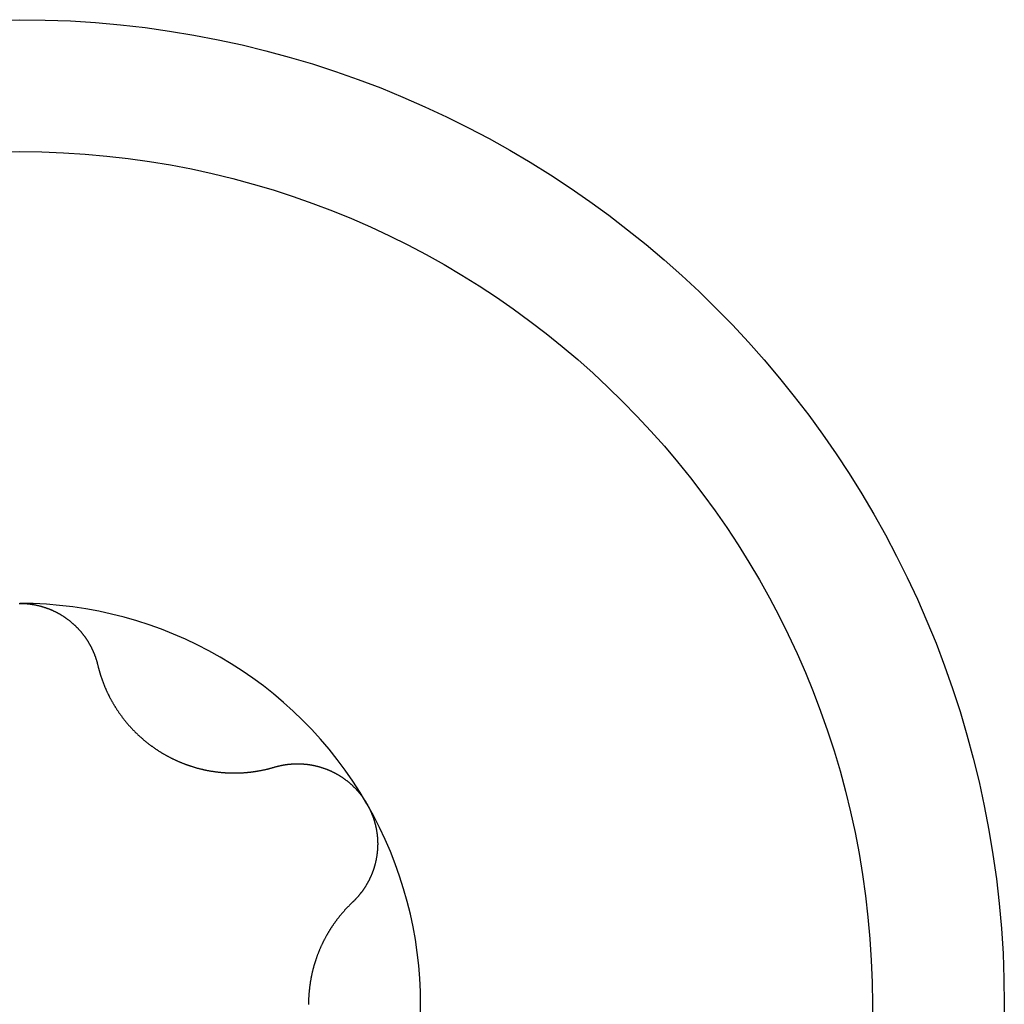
# Model space of a CAD drawing. Extents: x 1107 to 4046, y 937 to 3355.
# Tile 153 of 256: x 2151.98 to 2156.83, y 1405.68 to 1410.53. Entities that reach past the tile are written whole.
import ezdxf

# ---------------------------------------------------------------- set-up
doc = ezdxf.new("R2010")
doc.units = 0
doc.layers.add('KF_VIDA_L___C_TOP', color=7, linetype='CONTINUOUS')

# ---------------------------------------------------------------- blocks, each defined once
blk = doc.blocks.new('KF_VIDA_L___C_TOP')
at = {"layer": 'KF_VIDA_L___C_TOP'}
for points in [[(-35.0021, -9.025, 0), (-35, -9.025, 0)], [(-35, -9.025, 0), (-34.9979, -9.025, 0), (-34.9958, -9.025, 0), (-34.9937, -9.0251, 0), (-34.9916, -9.0251, 0), (-34.9894, -9.0252, 0), (-34.9873, -9.0252, 0), (-34.9852, -9.0253, 0), (-34.9831, -9.0254, 0), (-34.981, -9.0255, 0), (-34.9788, -9.0256, 0), (-34.9767, -9.0257, 0), (-34.9746, -9.0259, 0), (-34.9725, -9.026, 0), (-34.9703, -9.0262, 0), (-34.9682, -9.0263, 0), (-34.9661, -9.0265, 0), (-34.9639, -9.0267, 0), (-34.9618, -9.0269, 0), (-34.9597, -9.0271, 0), (-34.9576, -9.0274, 0), (-34.9554, -9.0276, 0), (-34.9533, -9.0279, 0), (-34.9512, -9.0281, 0), (-34.9491, -9.0284, 0), (-34.9469, -9.0287, 0), (-34.9448, -9.029, 0), (-34.9427, -9.0293, 0), (-34.9405, -9.0296, 0), (-34.9384, -9.0299, 0), (-34.9363, -9.0303, 0), (-34.9342, -9.0306, 0), (-34.932, -9.031, 0), (-34.9299, -9.0314, 0), (-34.9278, -9.0318, 0), (-34.9257, -9.0322, 0), (-34.9236, -9.0326, 0), (-34.9215, -9.033, 0), (-34.9193, -9.0335, 0), (-34.9172, -9.0339, 0), (-34.9151, -9.0344, 0), (-34.913, -9.0349, 0), (-34.9109, -9.0353, 0), (-34.9088, -9.0358, 0), (-34.9067, -9.0363, 0), (-34.9046, -9.0368, 0), (-34.9025, -9.0374, 0), (-34.9004, -9.0379, 0), (-34.8983, -9.0385, 0), (-34.8962, -9.039, 0), (-34.8941, -9.0396, 0), (-34.8921, -9.0402, 0), (-34.89, -9.0408, 0), (-34.8879, -9.0414, 0), (-34.8858, -9.042, 0), (-34.8837, -9.0426, 0), (-34.8817, -9.0433, 0), (-34.8796, -9.0439, 0), (-34.8776, -9.0446, 0), (-34.8755, -9.0452, 0), (-34.8734, -9.0459, 0), (-34.8714, -9.0466, 0), (-34.8693, -9.0473, 0), (-34.8673, -9.048, 0), (-34.8653, -9.0488, 0), (-34.8632, -9.0495, 0), (-34.8612, -9.0503, 0), (-34.8592, -9.051, 0), (-34.8572, -9.0518, 0), (-34.8551, -9.0526, 0), (-34.8531, -9.0534, 0), (-34.8511, -9.0542, 0), (-34.8491, -9.055, 0), (-34.8471, -9.0558, 0), (-34.8451, -9.0567, 0), (-34.8432, -9.0575, 0), (-34.8412, -9.0584, 0), (-34.8392, -9.0592, 0), (-34.8372, -9.0601, 0), (-34.8353, -9.061, 0), (-34.8333, -9.0619, 0), (-34.8313, -9.0628, 0), (-34.8294, -9.0637, 0), (-34.8275, -9.0647, 0), (-34.8255, -9.0656, 0), (-34.8236, -9.0666, 0), (-34.8217, -9.0675, 0), (-34.8198, -9.0685, 0), (-34.8178, -9.0695, 0), (-34.8159, -9.0705, 0), (-34.814, -9.0715, 0), (-34.8122, -9.0725, 0), (-34.8103, -9.0736, 0), (-34.8084, -9.0746, 0), (-34.8065, -9.0756, 0), (-34.8047, -9.0767, 0), (-34.8028, -9.0778, 0), (-34.801, -9.0789, 0), (-34.7991, -9.0799, 0), (-34.7973, -9.081, 0), (-34.7954, -9.0822, 0), (-34.7936, -9.0833, 0), (-34.7918, -9.0844, 0), (-34.79, -9.0855, 0), (-34.7882, -9.0867, 0), (-34.7864, -9.0878, 0), (-34.7846, -9.089, 0), (-34.7828, -9.0901, 0), (-34.7811, -9.0913, 0), (-34.7793, -9.0925, 0), (-34.7775, -9.0937, 0), (-34.7758, -9.0949, 0), (-34.7741, -9.0961, 0), (-34.7723, -9.0974, 0), (-34.7706, -9.0986, 0), (-34.7689, -9.0998, 0), (-34.7672, -9.1011, 0), (-34.7655, -9.1023, 0), (-34.7638, -9.1036, 0), (-34.7621, -9.1049, 0), (-34.7604, -9.1061, 0), (-34.7587, -9.1074, 0), (-34.7571, -9.1087, 0), (-34.7554, -9.11, 0), (-34.7538, -9.1113, 0), (-34.7521, -9.1126, 0), (-34.7505, -9.114, 0), (-34.7489, -9.1153, 0), (-34.7473, -9.1166, 0), (-34.7457, -9.118, 0), (-34.7441, -9.1193, 0), (-34.7425, -9.1207, 0), (-34.7409, -9.122, 0), (-34.7393, -9.1234, 0), (-34.7378, -9.1248, 0), (-34.7362, -9.1262, 0), (-34.7347, -9.1275, 0), (-34.7332, -9.1289, 0), (-34.7316, -9.1303, 0), (-34.7301, -9.1318, 0), (-34.7286, -9.1332, 0), (-34.7271, -9.1346, 0), (-34.7256, -9.136, 0), (-34.7241, -9.1374, 0), (-34.7227, -9.1389, 0), (-34.7212, -9.1403, 0), (-34.7198, -9.1418, 0), (-34.7183, -9.1432, 0), (-34.7169, -9.1447, 0), (-34.7155, -9.1461, 0), (-34.7141, -9.1476, 0), (-34.7126, -9.1491, 0), (-34.7113, -9.1506, 0), (-34.7099, -9.152, 0), (-34.7085, -9.1535, 0), (-34.7071, -9.155, 0), (-34.7058, -9.1565, 0), (-34.7044, -9.158, 0), (-34.7031, -9.1595, 0), (-34.7018, -9.161, 0), (-34.7005, -9.1625, 0), (-34.6992, -9.1641, 0), (-34.6979, -9.1656, 0), (-34.6966, -9.1671, 0), (-34.6953, -9.1686, 0), (-34.694, -9.1702, 0), (-34.6928, -9.1717, 0), (-34.6916, -9.1733, 0), (-34.6903, -9.1748, 0), (-34.6891, -9.1763, 0), (-34.6879, -9.1779, 0), (-34.6867, -9.1795, 0), (-34.6855, -9.181, 0), (-34.6843, -9.1826, 0), (-34.6831, -9.1842, 0), (-34.682, -9.1858, 0), (-34.6808, -9.1873, 0), (-34.6796, -9.1889, 0), (-34.6785, -9.1905, 0), (-34.6774, -9.1921, 0), (-34.6762, -9.1938, 0), (-34.6751, -9.1954, 0), (-34.674, -9.197, 0), (-34.6729, -9.1987, 0), (-34.6718, -9.2003, 0), (-34.6707, -9.2019, 0), (-34.6696, -9.2036, 0), (-34.6685, -9.2052, 0), (-34.6675, -9.2069, 0), (-34.6664, -9.2086, 0), (-34.6653, -9.2103, 0), (-34.6643, -9.2119, 0), (-34.6633, -9.2136, 0), (-34.6622, -9.2153, 0), (-34.6612, -9.217, 0), (-34.6602, -9.2187, 0), (-34.6592, -9.2204, 0), (-34.6582, -9.2222, 0), (-34.6572, -9.2239, 0), (-34.6562, -9.2256, 0), (-34.6553, -9.2273, 0), (-34.6543, -9.2291, 0), (-34.6533, -9.2308, 0), (-34.6524, -9.2326, 0), (-34.6515, -9.2343, 0), (-34.6505, -9.2361, 0), (-34.6496, -9.2378, 0), (-34.6487, -9.2396, 0), (-34.6478, -9.2414, 0), (-34.6469, -9.2432, 0), (-34.646, -9.2449, 0), (-34.6451, -9.2467, 0), (-34.6443, -9.2485, 0), (-34.6434, -9.2503, 0), (-34.6426, -9.2521, 0), (-34.6417, -9.2539, 0), (-34.6409, -9.2557, 0), (-34.6401, -9.2575, 0), (-34.6392, -9.2593, 0), (-34.6384, -9.2612, 0), (-34.6376, -9.263, 0), (-34.6368, -9.2648, 0), (-34.6361, -9.2667, 0), (-34.6353, -9.2685, 0), (-34.6345, -9.2703, 0), (-34.6338, -9.2722, 0), (-34.633, -9.274, 0), (-34.6323, -9.2759, 0), (-34.6316, -9.2777, 0), (-34.6309, -9.2796, 0), (-34.6302, -9.2814, 0), (-34.6295, -9.2833, 0), (-34.6288, -9.2852, 0), (-34.6281, -9.287, 0), (-34.6274, -9.2889, 0), (-34.6268, -9.2908, 0), (-34.6261, -9.2927, 0), (-34.6255, -9.2945, 0), (-34.6249, -9.2964, 0), (-34.6242, -9.2983, 0), (-34.6236, -9.3002, 0), (-34.623, -9.3021, 0), (-34.6224, -9.304, 0), (-34.6219, -9.3059, 0), (-34.6213, -9.3078, 0), (-34.6207, -9.3097, 0), (-34.6202, -9.3116, 0), (-34.6196, -9.3135, 0), (-34.6191, -9.3154, 0), (-34.6186, -9.3173, 0), (-34.6181, -9.3193, 0), (-34.6176, -9.3212, 0), (-34.6171, -9.3231, 0), (-34.6166, -9.325, 0), (-34.6161, -9.3269, 0), (-34.6157, -9.3288, 0)], [(-34.6157, -9.3288, 0), (-34.6151, -9.3312, 0), (-34.6145, -9.3335, 0), (-34.614, -9.3359, 0), (-34.6134, -9.3382, 0), (-34.6128, -9.3406, 0), (-34.6122, -9.3429, 0), (-34.6116, -9.3452, 0), (-34.6109, -9.3476, 0), (-34.6103, -9.3499, 0), (-34.6097, -9.3522, 0), (-34.609, -9.3545, 0), (-34.6084, -9.3569, 0), (-34.6077, -9.3592, 0), (-34.6071, -9.3615, 0), (-34.6064, -9.3638, 0), (-34.6057, -9.3661, 0), (-34.605, -9.3684, 0), (-34.6043, -9.3707, 0), (-34.6036, -9.373, 0), (-34.6029, -9.3753, 0), (-34.6022, -9.3776, 0), (-34.6014, -9.3799, 0), (-34.6007, -9.3822, 0), (-34.6, -9.3845, 0), (-34.5992, -9.3867, 0), (-34.5985, -9.389, 0), (-34.5977, -9.3913, 0), (-34.5969, -9.3936, 0), (-34.5961, -9.3958, 0), (-34.5953, -9.3981, 0), (-34.5945, -9.4004, 0), (-34.5937, -9.4026, 0), (-34.5929, -9.4049, 0), (-34.5921, -9.4071, 0), (-34.5913, -9.4094, 0), (-34.5904, -9.4116, 0), (-34.5896, -9.4138, 0), (-34.5888, -9.4161, 0), (-34.5879, -9.4183, 0), (-34.587, -9.4205, 0), (-34.5862, -9.4227, 0), (-34.5853, -9.425, 0), (-34.5844, -9.4272, 0), (-34.5835, -9.4294, 0), (-34.5826, -9.4316, 0), (-34.5817, -9.4338, 0), (-34.5808, -9.436, 0), (-34.5799, -9.4381, 0), (-34.579, -9.4403, 0), (-34.578, -9.4425, 0), (-34.5771, -9.4447, 0), (-34.5762, -9.4468, 0), (-34.5752, -9.449, 0), (-34.5742, -9.4512, 0), (-34.5733, -9.4533, 0), (-34.5723, -9.4555, 0), (-34.5713, -9.4576, 0), (-34.5703, -9.4597, 0), (-34.5694, -9.4619, 0), (-34.5684, -9.464, 0), (-34.5674, -9.4661, 0), (-34.5663, -9.4682, 0), (-34.5653, -9.4704, 0), (-34.5643, -9.4725, 0), (-34.5633, -9.4746, 0), (-34.5622, -9.4767, 0), (-34.5612, -9.4787, 0), (-34.5601, -9.4809, 0), (-34.5591, -9.483, 0), (-34.558, -9.485, 0), (-34.5569, -9.4871, 0), (-34.5558, -9.4893, 0), (-34.5547, -9.4914, 0), (-34.5536, -9.4935, 0), (-34.5525, -9.4956, 0), (-34.5513, -9.4977, 0), (-34.5502, -9.4998, 0), (-34.549, -9.5019, 0), (-34.5479, -9.504, 0), (-34.5467, -9.5061, 0), (-34.5455, -9.5083, 0), (-34.5443, -9.5104, 0), (-34.5431, -9.5125, 0), (-34.5419, -9.5146, 0), (-34.5406, -9.5167, 0), (-34.5394, -9.5188, 0), (-34.5381, -9.5209, 0), (-34.5369, -9.523, 0), (-34.5356, -9.5252, 0), (-34.5343, -9.5273, 0), (-34.5331, -9.5294, 0), (-34.5318, -9.5315, 0), (-34.5304, -9.5336, 0), (-34.5291, -9.5357, 0), (-34.5278, -9.5378, 0), (-34.5265, -9.5399, 0), (-34.5251, -9.542, 0), (-34.5238, -9.5442, 0), (-34.5224, -9.5463, 0), (-34.521, -9.5484, 0), (-34.5196, -9.5505, 0), (-34.5182, -9.5526, 0), (-34.5168, -9.5547, 0), (-34.5154, -9.5568, 0), (-34.514, -9.5589, 0), (-34.5126, -9.561, 0), (-34.5111, -9.5631, 0), (-34.5097, -9.5651, 0), (-34.5082, -9.5672, 0), (-34.5067, -9.5693, 0), (-34.5052, -9.5714, 0), (-34.5037, -9.5735, 0), (-34.5022, -9.5756, 0), (-34.5007, -9.5776, 0), (-34.4992, -9.5797, 0), (-34.4977, -9.5818, 0), (-34.4961, -9.5838, 0), (-34.4946, -9.5859, 0), (-34.493, -9.588, 0), (-34.4915, -9.59, 0), (-34.4899, -9.5921, 0), (-34.4883, -9.5941, 0), (-34.4867, -9.5962, 0), (-34.4851, -9.5982, 0), (-34.4835, -9.6002, 0), (-34.4819, -9.6023, 0), (-34.4803, -9.6043, 0), (-34.4786, -9.6063, 0), (-34.477, -9.6083, 0), (-34.4753, -9.6104, 0), (-34.4736, -9.6124, 0), (-34.472, -9.6144, 0), (-34.4703, -9.6164, 0), (-34.4686, -9.6184, 0), (-34.4669, -9.6204, 0), (-34.4652, -9.6224, 0), (-34.4634, -9.6243, 0), (-34.4617, -9.6263, 0), (-34.46, -9.6283, 0), (-34.4582, -9.6302, 0), (-34.4565, -9.6322, 0), (-34.4547, -9.6341, 0), (-34.4529, -9.6361, 0), (-34.4511, -9.638, 0), (-34.4494, -9.64, 0), (-34.4476, -9.6419, 0), (-34.4457, -9.6438, 0), (-34.4439, -9.6457, 0), (-34.4421, -9.6477, 0), (-34.4403, -9.6496, 0), (-34.4384, -9.6515, 0), (-34.4366, -9.6533, 0), (-34.4347, -9.6552, 0), (-34.4328, -9.6571, 0), (-34.431, -9.659, 0), (-34.4291, -9.6608, 0), (-34.4272, -9.6627, 0), (-34.4253, -9.6646, 0), (-34.4234, -9.6664, 0), (-34.4215, -9.6682, 0), (-34.4195, -9.6701, 0), (-34.4176, -9.6719, 0), (-34.4157, -9.6737, 0), (-34.4137, -9.6755, 0), (-34.4118, -9.6773, 0), (-34.4098, -9.6791, 0), (-34.4079, -9.6809, 0), (-34.4059, -9.6827, 0), (-34.4039, -9.6844, 0), (-34.4019, -9.6862, 0), (-34.3999, -9.688, 0), (-34.3979, -9.6897, 0), (-34.3959, -9.6914, 0), (-34.3939, -9.6932, 0), (-34.3919, -9.6949, 0), (-34.3899, -9.6966, 0), (-34.3879, -9.6983, 0), (-34.3858, -9.7, 0), (-34.3838, -9.7017, 0), (-34.3817, -9.7034, 0), (-34.3797, -9.7051, 0), (-34.3776, -9.7067, 0), (-34.3756, -9.7084, 0), (-34.3735, -9.7101, 0), (-34.3714, -9.7117, 0), (-34.3693, -9.7133, 0), (-34.3673, -9.715, 0), (-34.3652, -9.7166, 0), (-34.3631, -9.7182, 0), (-34.361, -9.7198, 0), (-34.3589, -9.7214, 0), (-34.3568, -9.723, 0), (-34.3547, -9.7245, 0), (-34.3526, -9.7261, 0), (-34.3504, -9.7277, 0), (-34.3483, -9.7292, 0), (-34.3462, -9.7308, 0), (-34.3441, -9.7323, 0), (-34.3419, -9.7338, 0), (-34.3398, -9.7353, 0), (-34.3376, -9.7368, 0), (-34.3355, -9.7383, 0), (-34.3334, -9.7398, 0), (-34.3312, -9.7413, 0), (-34.329, -9.7427, 0), (-34.3269, -9.7442, 0), (-34.3247, -9.7456, 0), (-34.3226, -9.747, 0), (-34.3204, -9.7485, 0), (-34.3182, -9.7499, 0), (-34.316, -9.7513, 0), (-34.3139, -9.7527, 0), (-34.3117, -9.7541, 0), (-34.3095, -9.7554, 0), (-34.3073, -9.7568, 0), (-34.3051, -9.7582, 0), (-34.303, -9.7595, 0), (-34.3008, -9.7608, 0), (-34.2986, -9.7622, 0), (-34.2964, -9.7635, 0), (-34.2942, -9.7648, 0), (-34.292, -9.7661, 0), (-34.2898, -9.7673, 0), (-34.2876, -9.7686, 0), (-34.2854, -9.7699, 0), (-34.2832, -9.7711, 0), (-34.2809, -9.7724, 0), (-34.2787, -9.7736, 0), (-34.2765, -9.7749, 0), (-34.2742, -9.7761, 0), (-34.272, -9.7773, 0), (-34.2697, -9.7785, 0), (-34.2674, -9.7797, 0), (-34.2651, -9.7809, 0), (-34.2629, -9.7821, 0), (-34.2606, -9.7833, 0), (-34.2583, -9.7845, 0), (-34.2559, -9.7857, 0), (-34.2536, -9.7868, 0), (-34.2513, -9.788, 0), (-34.249, -9.7891, 0), (-34.2466, -9.7903, 0), (-34.2443, -9.7914, 0), (-34.2419, -9.7926, 0), (-34.2396, -9.7937, 0), (-34.2372, -9.7948, 0), (-34.2348, -9.7959, 0), (-34.2325, -9.797, 0), (-34.2301, -9.7981, 0), (-34.2277, -9.7992, 0), (-34.2253, -9.8002, 0), (-34.2229, -9.8013, 0), (-34.2205, -9.8024, 0), (-34.2181, -9.8034, 0), (-34.2157, -9.8044, 0), (-34.2132, -9.8055, 0), (-34.2108, -9.8065, 0), (-34.2084, -9.8075, 0), (-34.2059, -9.8085, 0), (-34.2035, -9.8095, 0), (-34.201, -9.8105, 0), (-34.1986, -9.8115, 0), (-34.1961, -9.8125, 0), (-34.1937, -9.8134, 0), (-34.1912, -9.8144, 0), (-34.1887, -9.8153, 0), (-34.1863, -9.8163, 0), (-34.1838, -9.8172, 0), (-34.1813, -9.8181, 0), (-34.1788, -9.819, 0), (-34.1763, -9.8199, 0), (-34.1738, -9.8208, 0), (-34.1713, -9.8217, 0), (-34.1688, -9.8226, 0), (-34.1663, -9.8234, 0), (-34.1638, -9.8243, 0), (-34.1613, -9.8252, 0), (-34.1587, -9.826, 0), (-34.1562, -9.8268, 0), (-34.1537, -9.8276, 0), (-34.1512, -9.8284, 0), (-34.1486, -9.8292, 0), (-34.1461, -9.83, 0), (-34.1436, -9.8308, 0), (-34.141, -9.8316, 0), (-34.1385, -9.8323, 0), (-34.1359, -9.8331, 0), (-34.1334, -9.8338, 0), (-34.1308, -9.8346, 0), (-34.1283, -9.8353, 0), (-34.1257, -9.836, 0), (-34.1232, -9.8367, 0), (-34.1206, -9.8374, 0), (-34.118, -9.8381, 0), (-34.1155, -9.8387, 0), (-34.1129, -9.8394, 0), (-34.1104, -9.84, 0), (-34.1078, -9.8407, 0), (-34.1052, -9.8413, 0), (-34.1026, -9.8419, 0), (-34.1001, -9.8425, 0), (-34.0975, -9.8431, 0), (-34.0949, -9.8437, 0), (-34.0924, -9.8443, 0), (-34.0898, -9.8448, 0), (-34.0872, -9.8454, 0), (-34.0846, -9.8459, 0), (-34.0821, -9.8465, 0), (-34.0795, -9.847, 0), (-34.0769, -9.8475, 0), (-34.0743, -9.848, 0), (-34.0718, -9.8485, 0), (-34.0692, -9.849, 0), (-34.0666, -9.8494, 0), (-34.064, -9.8499, 0), (-34.0615, -9.8503, 0), (-34.0589, -9.8508, 0), (-34.0563, -9.8512, 0), (-34.0537, -9.8516, 0), (-34.0512, -9.852, 0), (-34.0486, -9.8524, 0), (-34.046, -9.8528, 0), (-34.0435, -9.8532, 0), (-34.0409, -9.8536, 0), (-34.0383, -9.8539, 0), (-34.0357, -9.8543, 0), (-34.0332, -9.8546, 0), (-34.0306, -9.8549, 0), (-34.0281, -9.8553, 0), (-34.0255, -9.8556, 0), (-34.0229, -9.8559, 0), (-34.0204, -9.8562, 0), (-34.0178, -9.8564, 0), (-34.0153, -9.8567, 0), (-34.0127, -9.857, 0), (-34.0102, -9.8572, 0), (-34.0076, -9.8575, 0), (-34.0051, -9.8577, 0), (-34.0026, -9.8579, 0), (-34, -9.8581, 0), (-33.9975, -9.8583, 0), (-33.995, -9.8585, 0), (-33.9924, -9.8587, 0), (-33.9899, -9.8589, 0), (-33.9874, -9.8591, 0), (-33.9849, -9.8592, 0), (-33.9823, -9.8594, 0), (-33.9798, -9.8595, 0), (-33.9773, -9.8596, 0), (-33.9748, -9.8598, 0), (-33.9723, -9.8599, 0), (-33.9698, -9.86, 0), (-33.9673, -9.8601, 0), (-33.9648, -9.8602, 0), (-33.9624, -9.8602, 0), (-33.9599, -9.8603, 0), (-33.9574, -9.8604, 0), (-33.9549, -9.8604, 0), (-33.9525, -9.8605, 0), (-33.95, -9.8605, 0), (-33.9476, -9.8605, 0), (-33.9451, -9.8605, 0), (-33.9427, -9.8605, 0), (-33.9402, -9.8605, 0), (-33.9378, -9.8605, 0), (-33.9354, -9.8605, 0), (-33.9329, -9.8605, 0), (-33.9305, -9.8604, 0), (-33.9281, -9.8604, 0), (-33.9257, -9.8604, 0), (-33.9233, -9.8603, 0), (-33.9209, -9.8602, 0), (-33.9185, -9.8601, 0), (-33.9161, -9.86, 0), (-33.9137, -9.86, 0), (-33.9114, -9.8599, 0), (-33.909, -9.8597, 0), (-33.9067, -9.8596, 0), (-33.9043, -9.8595, 0), (-33.902, -9.8594, 0), (-33.8996, -9.8592, 0), (-33.8973, -9.8591, 0), (-33.895, -9.8589, 0), (-33.8926, -9.8587, 0), (-33.8903, -9.8586, 0), (-33.8879, -9.8584, 0), (-33.8856, -9.8582, 0), (-33.8833, -9.858, 0), (-33.8809, -9.8578, 0), (-33.8786, -9.8576, 0), (-33.8762, -9.8573, 0), (-33.8739, -9.8571, 0), (-33.8715, -9.8569, 0), (-33.8692, -9.8566, 0), (-33.8668, -9.8564, 0), (-33.8645, -9.8561, 0), (-33.8621, -9.8558, 0), (-33.8598, -9.8555, 0), (-33.8574, -9.8552, 0), (-33.8551, -9.855, 0), (-33.8527, -9.8546, 0), (-33.8504, -9.8543, 0), (-33.848, -9.854, 0), (-33.8457, -9.8537, 0), (-33.8433, -9.8533, 0), (-33.841, -9.853, 0), (-33.8386, -9.8526, 0), (-33.8362, -9.8523, 0), (-33.8339, -9.8519, 0), (-33.8315, -9.8515, 0), (-33.8292, -9.8511, 0), (-33.8268, -9.8507, 0), (-33.8245, -9.8503, 0), (-33.8221, -9.8499, 0), (-33.8198, -9.8495, 0), (-33.8174, -9.849, 0), (-33.815, -9.8486, 0), (-33.8127, -9.8482, 0), (-33.8103, -9.8477, 0), (-33.808, -9.8472, 0), (-33.8056, -9.8468, 0), (-33.8033, -9.8463, 0), (-33.8009, -9.8458, 0), (-33.7986, -9.8453, 0), (-33.7962, -9.8448, 0), (-33.7939, -9.8443, 0), (-33.7915, -9.8438, 0), (-33.7892, -9.8432, 0), (-33.7868, -9.8427, 0), (-33.7845, -9.8421, 0), (-33.7822, -9.8416, 0), (-33.7798, -9.841, 0), (-33.7775, -9.8405, 0), (-33.7751, -9.8399, 0), (-33.7728, -9.8393, 0), (-33.7705, -9.8387, 0), (-33.7681, -9.8381, 0), (-33.7658, -9.8375, 0), (-33.7635, -9.8369, 0), (-33.7611, -9.8362, 0), (-33.7588, -9.8356, 0), (-33.7565, -9.8349, 0), (-33.7542, -9.8343, 0), (-33.7519, -9.8336, 0), (-33.7495, -9.8329, 0), (-33.7472, -9.8323, 0), (-33.7449, -9.8316, 0)], [(-33.7449, -9.8316, 0), (-33.743, -9.831, 0), (-33.7411, -9.8305, 0), (-33.7392, -9.8299, 0), (-33.7373, -9.8294, 0), (-33.7354, -9.8289, 0), (-33.7335, -9.8284, 0), (-33.7316, -9.8278, 0), (-33.7296, -9.8273, 0), (-33.7277, -9.8269, 0), (-33.7258, -9.8264, 0), (-33.7239, -9.8259, 0), (-33.7219, -9.8255, 0), (-33.72, -9.825, 0), (-33.7181, -9.8246, 0), (-33.7161, -9.8242, 0), (-33.7142, -9.8237, 0), (-33.7122, -9.8233, 0), (-33.7103, -9.8229, 0), (-33.7083, -9.8225, 0), (-33.7064, -9.8222, 0), (-33.7044, -9.8218, 0), (-33.7025, -9.8215, 0), (-33.7005, -9.8211, 0), (-33.6986, -9.8208, 0), (-33.6966, -9.8204, 0), (-33.6946, -9.8201, 0), (-33.6927, -9.8198, 0), (-33.6907, -9.8195, 0), (-33.6887, -9.8192, 0), (-33.6868, -9.8189, 0), (-33.6848, -9.8187, 0), (-33.6828, -9.8184, 0), (-33.6808, -9.8181, 0), (-33.6789, -9.8179, 0), (-33.6769, -9.8177, 0), (-33.6749, -9.8175, 0), (-33.6729, -9.8172, 0), (-33.671, -9.817, 0), (-33.669, -9.8169, 0), (-33.667, -9.8167, 0), (-33.665, -9.8165, 0), (-33.663, -9.8163, 0), (-33.661, -9.8162, 0), (-33.6591, -9.816, 0), (-33.6571, -9.8159, 0), (-33.6551, -9.8158, 0), (-33.6531, -9.8157, 0), (-33.6511, -9.8156, 0), (-33.6491, -9.8155, 0), (-33.6471, -9.8154, 0), (-33.6452, -9.8153, 0), (-33.6432, -9.8153, 0), (-33.6412, -9.8152, 0), (-33.6392, -9.8151, 0), (-33.6372, -9.8151, 0), (-33.6352, -9.8151, 0), (-33.6332, -9.8151, 0), (-33.6313, -9.8151, 0), (-33.6293, -9.8151, 0), (-33.6273, -9.8151, 0), (-33.6253, -9.8151, 0), (-33.6233, -9.8151, 0), (-33.6213, -9.8152, 0), (-33.6194, -9.8152, 0), (-33.6174, -9.8153, 0), (-33.6154, -9.8154, 0), (-33.6134, -9.8155, 0), (-33.6114, -9.8155, 0), (-33.6095, -9.8157, 0), (-33.6075, -9.8158, 0), (-33.6055, -9.8159, 0), (-33.6035, -9.816, 0), (-33.6016, -9.8162, 0), (-33.5996, -9.8163, 0), (-33.5976, -9.8165, 0), (-33.5957, -9.8167, 0), (-33.5937, -9.8168, 0), (-33.5917, -9.817, 0), (-33.5898, -9.8172, 0), (-33.5878, -9.8174, 0), (-33.5859, -9.8177, 0), (-33.5839, -9.8179, 0), (-33.582, -9.8181, 0), (-33.58, -9.8184, 0), (-33.5781, -9.8186, 0), (-33.5761, -9.8189, 0), (-33.5742, -9.8192, 0), (-33.5722, -9.8195, 0), (-33.5703, -9.8198, 0), (-33.5683, -9.8201, 0), (-33.5663, -9.8204, 0), (-33.5644, -9.8208, 0), (-33.5624, -9.8211, 0), (-33.5605, -9.8215, 0), (-33.5585, -9.8219, 0), (-33.5565, -9.8223, 0), (-33.5546, -9.8226, 0), (-33.5526, -9.823, 0), (-33.5506, -9.8235, 0), (-33.5486, -9.8239, 0), (-33.5467, -9.8243, 0), (-33.5447, -9.8248, 0), (-33.5427, -9.8252, 0), (-33.5407, -9.8257, 0), (-33.5388, -9.8262, 0), (-33.5368, -9.8267, 0), (-33.5348, -9.8272, 0), (-33.5328, -9.8277, 0), (-33.5308, -9.8282, 0), (-33.5289, -9.8287, 0), (-33.5269, -9.8293, 0), (-33.5249, -9.8298, 0), (-33.5229, -9.8304, 0), (-33.521, -9.831, 0), (-33.519, -9.8316, 0), (-33.517, -9.8322, 0), (-33.515, -9.8328, 0), (-33.513, -9.8334, 0), (-33.5111, -9.834, 0), (-33.5091, -9.8346, 0), (-33.5071, -9.8353, 0), (-33.5052, -9.836, 0), (-33.5032, -9.8366, 0), (-33.5012, -9.8373, 0), (-33.4992, -9.838, 0), (-33.4973, -9.8387, 0), (-33.4953, -9.8394, 0), (-33.4933, -9.8402, 0), (-33.4914, -9.8409, 0), (-33.4894, -9.8417, 0), (-33.4875, -9.8424, 0), (-33.4855, -9.8432, 0), (-33.4836, -9.844, 0), (-33.4816, -9.8448, 0), (-33.4797, -9.8456, 0), (-33.4777, -9.8464, 0), (-33.4758, -9.8472, 0), (-33.4738, -9.8481, 0), (-33.4719, -9.8489, 0), (-33.47, -9.8498, 0), (-33.468, -9.8506, 0), (-33.4661, -9.8515, 0), (-33.4642, -9.8524, 0), (-33.4623, -9.8533, 0), (-33.4603, -9.8542, 0), (-33.4584, -9.8551, 0), (-33.4565, -9.8561, 0), (-33.4546, -9.857, 0), (-33.4527, -9.858, 0), (-33.4508, -9.8589, 0), (-33.4489, -9.8599, 0), (-33.447, -9.8609, 0), (-33.4451, -9.8619, 0), (-33.4432, -9.8629, 0), (-33.4414, -9.8639, 0), (-33.4395, -9.865, 0), (-33.4376, -9.866, 0), (-33.4358, -9.8671, 0), (-33.4339, -9.8681, 0), (-33.432, -9.8692, 0), (-33.4302, -9.8703, 0), (-33.4284, -9.8714, 0), (-33.4265, -9.8725, 0), (-33.4247, -9.8736, 0), (-33.4229, -9.8747, 0), (-33.421, -9.8759, 0), (-33.4192, -9.877, 0), (-33.4174, -9.8782, 0), (-33.4156, -9.8793, 0), (-33.4138, -9.8805, 0), (-33.412, -9.8817, 0), (-33.4102, -9.8829, 0), (-33.4085, -9.8841, 0), (-33.4067, -9.8854, 0), (-33.4049, -9.8866, 0), (-33.4032, -9.8878, 0), (-33.4014, -9.8891, 0), (-33.3996, -9.8903, 0), (-33.3979, -9.8916, 0), (-33.3962, -9.8929, 0), (-33.3944, -9.8942, 0), (-33.3927, -9.8955, 0), (-33.391, -9.8968, 0), (-33.3893, -9.8982, 0), (-33.3876, -9.8995, 0), (-33.3859, -9.9008, 0), (-33.3842, -9.9022, 0), (-33.3825, -9.9036, 0), (-33.3809, -9.9049, 0), (-33.3792, -9.9063, 0), (-33.3776, -9.9077, 0), (-33.3759, -9.9091, 0), (-33.3743, -9.9105, 0), (-33.3726, -9.9119, 0), (-33.371, -9.9134, 0), (-33.3694, -9.9148, 0), (-33.3678, -9.9162, 0), (-33.3662, -9.9177, 0), (-33.3646, -9.9192, 0), (-33.363, -9.9206, 0), (-33.3614, -9.9221, 0), (-33.3598, -9.9236, 0), (-33.3583, -9.9251, 0), (-33.3567, -9.9266, 0), (-33.3552, -9.9281, 0), (-33.3536, -9.9296, 0), (-33.3521, -9.9312, 0), (-33.3506, -9.9327, 0), (-33.3491, -9.9343, 0), (-33.3476, -9.9358, 0), (-33.3461, -9.9374, 0), (-33.3446, -9.9389, 0), (-33.3431, -9.9405, 0), (-33.3416, -9.9421, 0), (-33.3402, -9.9437, 0), (-33.3387, -9.9453, 0), (-33.3373, -9.9469, 0), (-33.3358, -9.9485, 0), (-33.3344, -9.9501, 0), (-33.333, -9.9517, 0), (-33.3316, -9.9534, 0), (-33.3302, -9.955, 0), (-33.3288, -9.9567, 0), (-33.3274, -9.9583, 0), (-33.326, -9.96, 0), (-33.3247, -9.9617, 0), (-33.3233, -9.9633, 0), (-33.322, -9.965, 0), (-33.3207, -9.9667, 0), (-33.3193, -9.9684, 0), (-33.318, -9.9701, 0), (-33.3167, -9.9718, 0), (-33.3154, -9.9735, 0), (-33.3141, -9.9752, 0), (-33.3129, -9.9769, 0), (-33.3116, -9.9787, 0), (-33.3103, -9.9804, 0), (-33.3091, -9.9821, 0), (-33.3079, -9.9839, 0), (-33.3067, -9.9856, 0), (-33.3054, -9.9874, 0), (-33.3042, -9.9892, 0), (-33.303, -9.9909, 0), (-33.3019, -9.9927, 0), (-33.3007, -9.9945, 0), (-33.2995, -9.9962, 0), (-33.2984, -9.998, 0), (-33.2973, -9.9998, 0), (-33.2961, -10.0016, 0), (-33.295, -10.0034, 0), (-33.2939, -10.0052, 0), (-33.2928, -10.007, 0), (-33.2917, -10.0089, 0), (-33.2907, -10.0107, 0), (-33.2896, -10.0125, 0)], [(-33.2896, -10.0125, 0), (-33.2886, -10.0143, 0), (-33.2875, -10.0162, 0), (-33.2865, -10.018, 0), (-33.2855, -10.0199, 0), (-33.2844, -10.0217, 0), (-33.2834, -10.0236, 0), (-33.2825, -10.0255, 0), (-33.2815, -10.0273, 0), (-33.2805, -10.0292, 0), (-33.2795, -10.0311, 0), (-33.2786, -10.033, 0), (-33.2776, -10.0349, 0), (-33.2767, -10.0369, 0), (-33.2758, -10.0388, 0), (-33.2749, -10.0407, 0), (-33.274, -10.0426, 0), (-33.2731, -10.0446, 0), (-33.2722, -10.0465, 0), (-33.2713, -10.0485, 0), (-33.2704, -10.0504, 0), (-33.2696, -10.0524, 0), (-33.2687, -10.0544, 0), (-33.2679, -10.0563, 0), (-33.2671, -10.0583, 0), (-33.2663, -10.0603, 0), (-33.2654, -10.0623, 0), (-33.2647, -10.0643, 0), (-33.2639, -10.0663, 0), (-33.2631, -10.0683, 0), (-33.2623, -10.0703, 0), (-33.2616, -10.0723, 0), (-33.2608, -10.0744, 0), (-33.2601, -10.0764, 0), (-33.2594, -10.0784, 0), (-33.2587, -10.0805, 0), (-33.258, -10.0825, 0), (-33.2573, -10.0845, 0), (-33.2566, -10.0866, 0), (-33.2559, -10.0886, 0), (-33.2553, -10.0907, 0), (-33.2546, -10.0928, 0), (-33.254, -10.0948, 0), (-33.2534, -10.0969, 0), (-33.2528, -10.099, 0), (-33.2522, -10.101, 0), (-33.2516, -10.1031, 0), (-33.251, -10.1052, 0), (-33.2504, -10.1073, 0), (-33.2499, -10.1094, 0), (-33.2493, -10.1115, 0), (-33.2488, -10.1136, 0), (-33.2482, -10.1157, 0), (-33.2477, -10.1178, 0), (-33.2472, -10.1199, 0), (-33.2467, -10.122, 0), (-33.2463, -10.1241, 0), (-33.2458, -10.1262, 0), (-33.2453, -10.1283, 0), (-33.2449, -10.1304, 0), (-33.2444, -10.1326, 0), (-33.244, -10.1347, 0), (-33.2436, -10.1368, 0), (-33.2432, -10.1389, 0), (-33.2428, -10.1411, 0), (-33.2424, -10.1432, 0), (-33.2421, -10.1453, 0), (-33.2417, -10.1475, 0), (-33.2414, -10.1496, 0), (-33.2411, -10.1517, 0), (-33.2407, -10.1539, 0), (-33.2404, -10.156, 0), (-33.2401, -10.1582, 0), (-33.2399, -10.1603, 0), (-33.2396, -10.1624, 0), (-33.2393, -10.1646, 0), (-33.2391, -10.1667, 0), (-33.2388, -10.1689, 0), (-33.2386, -10.171, 0), (-33.2384, -10.1732, 0), (-33.2382, -10.1753, 0), (-33.238, -10.1775, 0), (-33.2379, -10.1796, 0), (-33.2377, -10.1818, 0), (-33.2375, -10.1839, 0), (-33.2374, -10.1861, 0), (-33.2373, -10.1882, 0), (-33.2372, -10.1904, 0), (-33.2371, -10.1925, 0), (-33.237, -10.1946, 0), (-33.2369, -10.1968, 0), (-33.2368, -10.1989, 0), (-33.2368, -10.2011, 0), (-33.2368, -10.2032, 0), (-33.2367, -10.2054, 0), (-33.2367, -10.2075, 0), (-33.2367, -10.2097, 0), (-33.2367, -10.2118, 0), (-33.2367, -10.2139, 0), (-33.2368, -10.2161, 0), (-33.2368, -10.2182, 0), (-33.2369, -10.2204, 0), (-33.2369, -10.2225, 0), (-33.237, -10.2246, 0), (-33.2371, -10.2268, 0), (-33.2372, -10.2289, 0), (-33.2373, -10.231, 0), (-33.2374, -10.2331, 0), (-33.2376, -10.2353, 0), (-33.2377, -10.2374, 0), (-33.2379, -10.2395, 0), (-33.2381, -10.2416, 0), (-33.2382, -10.2437, 0), (-33.2384, -10.2459, 0), (-33.2386, -10.248, 0), (-33.2388, -10.2501, 0), (-33.2391, -10.2522, 0), (-33.2393, -10.2543, 0), (-33.2395, -10.2564, 0), (-33.2398, -10.2585, 0), (-33.2401, -10.2606, 0), (-33.2403, -10.2626, 0), (-33.2406, -10.2647, 0), (-33.2409, -10.2668, 0), (-33.2412, -10.2689, 0), (-33.2416, -10.271, 0), (-33.2419, -10.273, 0), (-33.2422, -10.2751, 0), (-33.2426, -10.2772, 0), (-33.2429, -10.2792, 0), (-33.2433, -10.2813, 0), (-33.2437, -10.2833, 0), (-33.2441, -10.2854, 0), (-33.2445, -10.2874, 0), (-33.2449, -10.2895, 0), (-33.2453, -10.2915, 0), (-33.2458, -10.2935, 0), (-33.2462, -10.2956, 0), (-33.2467, -10.2976, 0), (-33.2471, -10.2996, 0), (-33.2476, -10.3016, 0), (-33.2481, -10.3036, 0), (-33.2486, -10.3056, 0), (-33.2491, -10.3076, 0), (-33.2496, -10.3096, 0), (-33.2501, -10.3116, 0), (-33.2506, -10.3136, 0), (-33.2511, -10.3156, 0), (-33.2517, -10.3175, 0), (-33.2522, -10.3195, 0), (-33.2528, -10.3214, 0), (-33.2534, -10.3234, 0), (-33.254, -10.3253, 0), (-33.2546, -10.3273, 0), (-33.2552, -10.3292, 0), (-33.2558, -10.3311, 0), (-33.2564, -10.3331, 0), (-33.257, -10.335, 0), (-33.2577, -10.3369, 0), (-33.2583, -10.3388, 0), (-33.259, -10.3407, 0), (-33.2596, -10.3426, 0), (-33.2603, -10.3445, 0), (-33.261, -10.3463, 0), (-33.2617, -10.3482, 0), (-33.2624, -10.3501, 0), (-33.2631, -10.3519, 0), (-33.2638, -10.3538, 0), (-33.2645, -10.3556, 0), (-33.2652, -10.3574, 0), (-33.266, -10.3592, 0), (-33.2667, -10.3611, 0), (-33.2675, -10.3629, 0), (-33.2682, -10.3647, 0), (-33.269, -10.3665, 0), (-33.2698, -10.3683, 0), (-33.2706, -10.3701, 0), (-33.2714, -10.3719, 0), (-33.2722, -10.3737, 0), (-33.273, -10.3755, 0), (-33.2739, -10.3773, 0), (-33.2747, -10.3791, 0), (-33.2756, -10.3808, 0), (-33.2764, -10.3826, 0), (-33.2773, -10.3844, 0), (-33.2782, -10.3862, 0), (-33.2791, -10.3879, 0), (-33.28, -10.3897, 0), (-33.2809, -10.3915, 0), (-33.2818, -10.3932, 0), (-33.2827, -10.395, 0), (-33.2836, -10.3967, 0), (-33.2846, -10.3984, 0), (-33.2855, -10.4002, 0), (-33.2865, -10.4019, 0), (-33.2875, -10.4037, 0), (-33.2885, -10.4054, 0), (-33.2894, -10.4071, 0), (-33.2904, -10.4088, 0), (-33.2914, -10.4105, 0), (-33.2925, -10.4122, 0), (-33.2935, -10.4139, 0), (-33.2945, -10.4156, 0), (-33.2956, -10.4173, 0), (-33.2966, -10.419, 0), (-33.2977, -10.4207, 0), (-33.2987, -10.4224, 0), (-33.2998, -10.424, 0), (-33.3009, -10.4257, 0), (-33.302, -10.4274, 0), (-33.3031, -10.429, 0), (-33.3042, -10.4307, 0), (-33.3053, -10.4323, 0), (-33.3064, -10.434, 0), (-33.3076, -10.4356, 0), (-33.3087, -10.4372, 0), (-33.3098, -10.4389, 0), (-33.311, -10.4405, 0), (-33.3122, -10.4421, 0), (-33.3133, -10.4437, 0), (-33.3145, -10.4453, 0), (-33.3157, -10.4469, 0), (-33.3169, -10.4485, 0), (-33.3181, -10.4501, 0), (-33.3193, -10.4517, 0), (-33.3205, -10.4532, 0), (-33.3218, -10.4548, 0), (-33.323, -10.4564, 0), (-33.3243, -10.4579, 0), (-33.3255, -10.4595, 0), (-33.3268, -10.461, 0), (-33.328, -10.4625, 0), (-33.3293, -10.4641, 0), (-33.3306, -10.4656, 0), (-33.3319, -10.4671, 0), (-33.3332, -10.4686, 0), (-33.3345, -10.4701, 0), (-33.3358, -10.4716, 0), (-33.3371, -10.4731, 0), (-33.3384, -10.4746, 0), (-33.3398, -10.476, 0), (-33.3411, -10.4775, 0), (-33.3424, -10.479, 0), (-33.3438, -10.4804, 0), (-33.3452, -10.4819, 0), (-33.3465, -10.4833, 0), (-33.3479, -10.4847, 0), (-33.3493, -10.4862, 0), (-33.3507, -10.4876, 0), (-33.3521, -10.489, 0), (-33.3535, -10.4904, 0), (-33.3549, -10.4918, 0), (-33.3563, -10.4932, 0), (-33.3577, -10.4945, 0), (-33.3591, -10.4959, 0), (-33.3606, -10.4973, 0)], [(-33.3606, -10.4973, 0), (-33.3623, -10.4989, 0), (-33.3641, -10.5006, 0), (-33.3658, -10.5023, 0), (-33.3675, -10.5039, 0), (-33.3693, -10.5056, 0), (-33.371, -10.5073, 0), (-33.3727, -10.509, 0), (-33.3744, -10.5107, 0), (-33.3761, -10.5124, 0), (-33.3778, -10.5141, 0), (-33.3795, -10.5159, 0), (-33.3812, -10.5176, 0), (-33.3829, -10.5193, 0), (-33.3845, -10.521, 0), (-33.3862, -10.5228, 0), (-33.3879, -10.5245, 0), (-33.3895, -10.5263, 0), (-33.3912, -10.528, 0), (-33.3928, -10.5298, 0), (-33.3944, -10.5316, 0), (-33.3961, -10.5333, 0), (-33.3977, -10.5351, 0), (-33.3993, -10.5369, 0), (-33.4009, -10.5387, 0), (-33.4025, -10.5405, 0), (-33.4041, -10.5423, 0), (-33.4057, -10.5441, 0), (-33.4072, -10.5459, 0), (-33.4088, -10.5477, 0), (-33.4104, -10.5495, 0), (-33.4119, -10.5513, 0), (-33.4135, -10.5531, 0), (-33.415, -10.555, 0), (-33.4166, -10.5568, 0), (-33.4181, -10.5586, 0), (-33.4196, -10.5605, 0), (-33.4211, -10.5623, 0), (-33.4227, -10.5642, 0), (-33.4242, -10.566, 0), (-33.4256, -10.5679, 0), (-33.4271, -10.5698, 0), (-33.4286, -10.5716, 0), (-33.4301, -10.5735, 0), (-33.4315, -10.5754, 0), (-33.433, -10.5772, 0), (-33.4345, -10.5791, 0), (-33.4359, -10.581, 0), (-33.4373, -10.5829, 0), (-33.4388, -10.5848, 0), (-33.4402, -10.5867, 0), (-33.4416, -10.5886, 0), (-33.443, -10.5905, 0), (-33.4444, -10.5924, 0), (-33.4458, -10.5943, 0), (-33.4472, -10.5962, 0), (-33.4485, -10.5981, 0), (-33.4499, -10.6, 0), (-33.4513, -10.602, 0), (-33.4526, -10.6039, 0), (-33.454, -10.6058, 0), (-33.4553, -10.6077, 0), (-33.4566, -10.6097, 0), (-33.458, -10.6116, 0), (-33.4593, -10.6136, 0), (-33.4606, -10.6155, 0), (-33.4619, -10.6174, 0), (-33.4632, -10.6194, 0), (-33.4645, -10.6214, 0), (-33.4657, -10.6233, 0), (-33.467, -10.6253, 0), (-33.4683, -10.6273, 0), (-33.4696, -10.6293, 0), (-33.4708, -10.6313, 0), (-33.4721, -10.6333, 0), (-33.4734, -10.6354, 0), (-33.4746, -10.6374, 0), (-33.4759, -10.6395, 0), (-33.4771, -10.6415, 0), (-33.4784, -10.6436, 0), (-33.4796, -10.6457, 0), (-33.4808, -10.6477, 0), (-33.4821, -10.6498, 0), (-33.4833, -10.6519, 0), (-33.4845, -10.6541, 0), (-33.4857, -10.6562, 0), (-33.487, -10.6583, 0), (-33.4882, -10.6604, 0), (-33.4894, -10.6626, 0), (-33.4906, -10.6647, 0), (-33.4918, -10.6669, 0), (-33.4929, -10.6691, 0), (-33.4941, -10.6713, 0), (-33.4953, -10.6735, 0), (-33.4965, -10.6756, 0), (-33.4976, -10.6779, 0), (-33.4988, -10.6801, 0), (-33.4999, -10.6823, 0), (-33.5011, -10.6845, 0), (-33.5022, -10.6868, 0), (-33.5034, -10.689, 0), (-33.5045, -10.6913, 0), (-33.5056, -10.6935, 0), (-33.5067, -10.6958, 0), (-33.5078, -10.6981, 0), (-33.5089, -10.7003, 0), (-33.51, -10.7026, 0), (-33.5111, -10.7049, 0), (-33.5122, -10.7072, 0), (-33.5133, -10.7095, 0), (-33.5144, -10.7119, 0), (-33.5154, -10.7142, 0), (-33.5165, -10.7165, 0), (-33.5175, -10.7188, 0), (-33.5186, -10.7212, 0), (-33.5196, -10.7235, 0), (-33.5206, -10.7259, 0), (-33.5216, -10.7283, 0), (-33.5227, -10.7306, 0), (-33.5237, -10.733, 0), (-33.5247, -10.7354, 0), (-33.5256, -10.7378, 0), (-33.5266, -10.7402, 0), (-33.5276, -10.7426, 0), (-33.5286, -10.745, 0), (-33.5295, -10.7474, 0), (-33.5305, -10.7498, 0), (-33.5314, -10.7523, 0), (-33.5323, -10.7547, 0), (-33.5333, -10.7571, 0), (-33.5342, -10.7596, 0), (-33.5351, -10.762, 0), (-33.536, -10.7645, 0), (-33.5369, -10.7669, 0), (-33.5378, -10.7694, 0), (-33.5386, -10.7719, 0), (-33.5395, -10.7744, 0), (-33.5404, -10.7768, 0), (-33.5412, -10.7793, 0), (-33.542, -10.7818, 0), (-33.5429, -10.7843, 0), (-33.5437, -10.7868, 0), (-33.5445, -10.7893, 0), (-33.5453, -10.7918, 0), (-33.5461, -10.7943, 0), (-33.5469, -10.7969, 0), (-33.5476, -10.7994, 0), (-33.5484, -10.8019, 0), (-33.5491, -10.8044, 0), (-33.5499, -10.807, 0), (-33.5506, -10.8095, 0), (-33.5513, -10.8121, 0), (-33.552, -10.8146, 0), (-33.5527, -10.8172, 0), (-33.5534, -10.8197, 0), (-33.5541, -10.8223, 0), (-33.5548, -10.8249, 0), (-33.5555, -10.8274, 0), (-33.5561, -10.83, 0), (-33.5568, -10.8326, 0), (-33.5574, -10.8351, 0), (-33.558, -10.8377, 0), (-33.5586, -10.8403, 0), (-33.5592, -10.8429, 0), (-33.5598, -10.8455, 0), (-33.5604, -10.8481, 0), (-33.561, -10.8507, 0), (-33.5615, -10.8533, 0), (-33.5621, -10.8558, 0), (-33.5626, -10.8584, 0), (-33.5632, -10.861, 0), (-33.5637, -10.8637, 0), (-33.5642, -10.8663, 0), (-33.5647, -10.8689, 0), (-33.5652, -10.8715, 0), (-33.5657, -10.8741, 0), (-33.5662, -10.8767, 0), (-33.5666, -10.8793, 0), (-33.5671, -10.8819, 0), (-33.5675, -10.8845, 0), (-33.568, -10.8871, 0), (-33.5684, -10.8898, 0), (-33.5688, -10.8924, 0), (-33.5692, -10.895, 0), (-33.5696, -10.8976, 0), (-33.57, -10.9002, 0), (-33.5704, -10.9028, 0), (-33.5708, -10.9054, 0), (-33.5711, -10.9081, 0), (-33.5715, -10.9107, 0), (-33.5718, -10.9133, 0), (-33.5721, -10.9159, 0), (-33.5724, -10.9185, 0), (-33.5728, -10.9211, 0), (-33.5731, -10.9238, 0), (-33.5733, -10.9264, 0), (-33.5736, -10.929, 0), (-33.5739, -10.9316, 0), (-33.5741, -10.9342, 0), (-33.5744, -10.9368, 0), (-33.5746, -10.9394, 0), (-33.5749, -10.942, 0), (-33.5751, -10.9446, 0), (-33.5753, -10.9472, 0), (-33.5755, -10.9498, 0), (-33.5757, -10.9524, 0), (-33.5759, -10.955, 0), (-33.576, -10.9576, 0), (-33.5762, -10.9602, 0), (-33.5763, -10.9628, 0), (-33.5765, -10.9654, 0), (-33.5766, -10.968, 0), (-33.5767, -10.9705, 0), (-33.5768, -10.9731, 0), (-33.5769, -10.9757, 0), (-33.577, -10.9783, 0), (-33.5771, -10.9808, 0), (-33.5772, -10.9834, 0), (-33.5772, -10.986, 0), (-33.5773, -10.9885, 0), (-33.5773, -10.9911, 0), (-33.5774, -10.9936, 0), (-33.5774, -10.9962, 0), (-33.5774, -10.9987, 0), (-33.5774, -11.0013, 0)]]:
    blk.add_polyline3d(points, dxfattribs=at)
for radius in [4.85, 4.2]:
    blk.add_circle((-35, -11), radius, dxfattribs=at)
for start, end in [(30, 90), (330, 30)]:
    blk.add_arc((-35, -11), 1.975, start, end, dxfattribs=at)

msp = doc.modelspace()

# ---------------------------------------------------------------- block references
at = {"layer": 'KF_VIDA_L___C_TOP'}
msp.add_blockref('KF_VIDA_L___C_TOP', (2186.9791, 1416.6769), dxfattribs=at)

doc.saveas('drawing.dxf')
